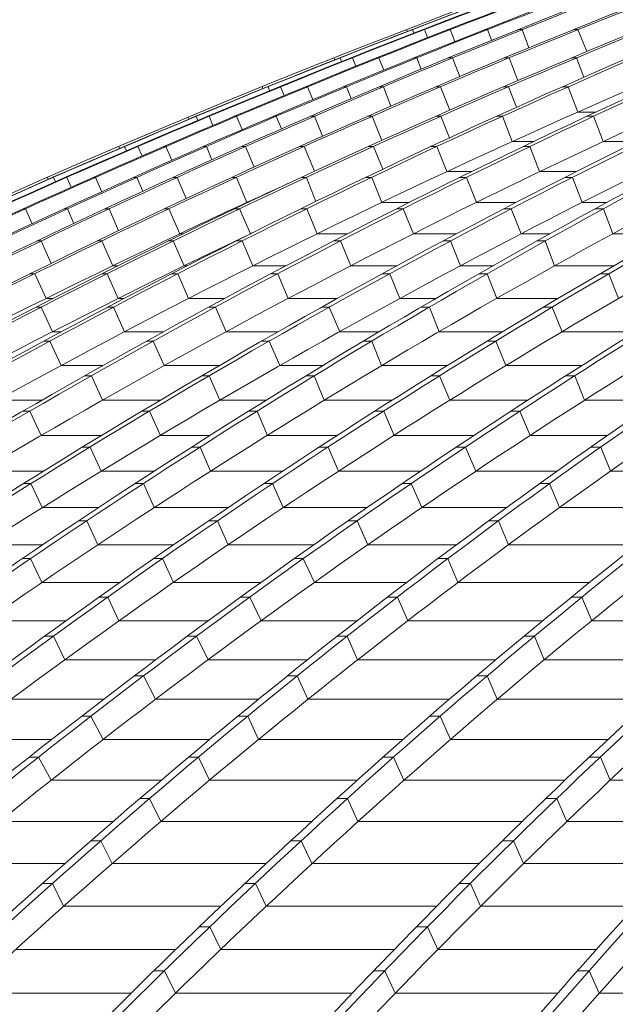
# Model space of a CAD drawing. Header units: millimetres. Extents: x 614675 to 1010864, y -150593 to -87691.
# Tile 75 of 194: x 811459 to 813227, y -103678 to -100757. Entities that reach past the tile are written whole.
import ezdxf

# ---------------------------------------------------------------- set-up
doc = ezdxf.new("R2010")
doc.units = ezdxf.units.MM
doc.header["$LTSCALE"] = 0.05
doc.layers.get('0').update_dxf_attribs({"lineweight": 0})
doc.layers.add('GLASS 2', color=8, linetype='Continuous', lineweight=0)

# ---------------------------------------------------------------- blocks, each defined once
blk = doc.blocks.new('A$C48F46CC2')
at = {"layer": 'GLASS 2', "elevation": -4196.2}
for points in [[(-15779, -9662, -0.18771), (395, -1055.3)], [(412.2, -1055.3, 0.039118), (-3503.4, -1837.6, 0.036586), (-6968.2, -3098.4, 0.039025), (-10190.2, -4847.9, 0.039239), (-13161.8, -7053.3, 0.036518), (-15760.1, -9662)], [(417.7, -1055.3, 0.039305), (-3477.6, -1837.6, 0.0367), (-6925.5, -3098.4, 0.036614), (-10150, -4847.9, 0.036612), (-13090.4, -7053.3, 0.036513), (-15676.8, -9662)], [(442.7, -1055.3, 0.039575), (-3423.6, -1837.6, 0.036909), (-6846, -3098.4, 0.036762), (-10046.5, -4847.9, 0.036687), (-12965.1, -7053.3, 0.01823), (-14294.9, -8309.4, 0.018268), (-15532.3, -9662)], [(449.6, -1055.3, 0.039575), (-3416.7, -1837.6, 0.036909), (-6839.1, -3098.4, 0.036762), (-10039.6, -4847.9, 0.036687), (-12958.2, -7053.3, 0.03651), (-15525.4, -9662)], [(485.8, -1055.3, 0.039972), (-3338.7, -1837.6, 0.018833), (-5055.1, -2405.1, 0.018369), (-6724, -3098.4, 0.018694), (-8337.1, -3913.4, 0.018271), (-9889.9, -4847.9, 0.018633), (-11373.9, -5897.4, 0.01815), (-12776.9, -7053.3, 0.018462), (-14092.4, -8309.4, 0.018027), (-15316.3, -9662)], [(497.8, -1055.3, 0.040592), (-3263.1, -1837.6, 0.037721), (-6591, -3098.4, 0.038047), (-9697.8, -4847.9, 0.037763), (-12540, -7053.3, 0.036483), (-15035.6, -9662)], [(591.3, -1055.3, 0.040969), (-3131.6, -1837.6, 0.037974), (-6427, -3098.4, 0.037501), (-9508.9, -4847.9, 0.037043), (-12319.2, -7053.3, 0.036462), (-14791.2, -9662)], [(604.9, -1055.3, 0.040969), (-3118, -1837.6, 0.037974), (-6413.5, -3098.4, 0.037501), (-9495.3, -4847.9, 0.037043), (-12305.6, -7053.3, 0.036462), (-14777.6, -9662)], [(731, -1055.3, 0.041334), (-2956, -1837.6, 0.038282), (-6218.5, -3098.4, 0.037017), (-9273.6, -4847.9, 0.036368), (-12050.6, -7053.3, 0.036444), (-14497.1, -9662)], [(753.4, -1055.3, 0.042403), (-2831.3, -1837.6, 0.039047), (-6004.4, -3098.4, 0.038215), (-8971.8, -4847.9, 0.037353), (-11677.8, -7053.3, 0.036362), (-14058, -9662)], [(837.2, -1055.3, 0.043466), (-2650.7, -1837.6, 0.039825), (-5738, -3098.4, 0.038714), (-8625.3, -4847.9, 0.037547), (-11258.1, -7053.3, 0.036258), (-13574, -9662)], [(857.2, -1055.3, 0.043466), (-2630.7, -1837.6, 0.039825), (-5718, -3098.4, 0.038714), (-8605.3, -4847.9, 0.037547), (-11238.2, -7053.3, 0.036258), (-13554, -9662)], [(951.1, -1055.3, 0.044718), (-2428.3, -1837.6, 0.040724), (-5419.6, -3098.4, 0.039269), (-8217, -4847.9, 0.037737), (-10768, -7053.3, 0.036105), (-13011.8, -9662)], [(979.3, -1055.3, 0.046454), (-2258.7, -1837.6, 0.041974), (-5124, -3098.4, 0.039159), (-7807.8, -4847.9, 0.037023), (-10245.9, -7053.3, 0.035844), (-12394.5, -9662)], [(1174.4, -1055.3, 0.047374), (-1992.5, -1837.6, 0.042567), (-4795.8, -3098.4, 0.040333), (-7417.4, -4847.9, 0.038015), (-9808, -7053.3, 0.035685), (-11910.7, -9662)], [(1200.2, -1055.3, 0.047374), (-1966.7, -1837.6, 0.042567), (-4769.9, -3098.4, 0.040333), (-7391.5, -4847.9, 0.038015), (-9782.1, -7053.3, 0.035685), (-11884.9, -9662)], [(1423, -1055.3, 0.048308), (-1674.5, -1837.6, 0.043228), (-4415.4, -3098.4, 0.039953), (-6982.1, -4847.9, 0.037282), (-9315, -7053.3, 0.035508), (-11370.4, -9662)], [(1460.1, -1055.3, 0.050801), (-1463.2, -1837.6, 0.044807), (-4050.8, -3098.4, 0.041478), (-6470.7, -4847.9, 0.038141), (-8677.4, -7053.3, 0.034979), (-10618.4, -9662)], [(1594.5, -1055.3, 0.05323), (-1173.5, -1837.6, 0.046298), (-3623.6, -3098.4, 0.042138), (-5915, -4847.9, 0.038087), (-8004.4, -7053.3, 0.03439), (-9842.3, -9662)], [(1625.6, -1055.3, 0.053231), (-1142.4, -1837.6, 0.046299), (-3592.5, -3098.4, 0.042139), (-5883.8, -4847.9, 0.038087), (-7973.3, -7053.3, 0.03439), (-9811.2, -9662)], [(1768, -1055.3, 0.056039), (-835.4, -1837.6, 0.047917), (-3139.9, -3098.4, 0.042752), (-5295, -4847.9, 0.037893), (-7260.3, -7053.3, 0.033634), (-8988.9, -9662)], [(1809.8, -1055.3, 0.059928), (-588.5, -1837.6, 0.050008), (-2710.6, -3098.4, 0.042466), (-4698.3, -4847.9, 0.036488), (-6504.1, -7053.3, 0.03248), (-8095.5, -9662)], [(2087.2, -1055.3, 0.061936), (-213.7, -1837.6, 0.050937), (-2250.3, -3098.4, 0.043534), (-4155, -4847.9, 0.037088), (-5891.9, -7053.3, 0.031856), (-7419.7, -9662)], [(2122.8, -1055.3, 0.061935), (-178.1, -1837.6, 0.050937), (-2214.7, -3098.4, 0.043536), (-4119.4, -4847.9, 0.037089), (-5856.3, -7053.3, 0.031857), (-7384.1, -9662)], [(2420.5, -1055.3, 0.064033), (215.6, -1837.6, 0.051922), (-1735.3, -3098.4, 0.042903), (-3562.3, -4847.9, 0.0359), (-5222.9, -7053.3, 0.031172), (-6685.9, -9662)], [(-153.1, -1129.8, 0.033617), (-3502.1, -1837.6, 0.036586), (-6966.8, -3098.4, 0.039142), (-10188, -4847.9, 0.039364), (-13160.5, -7053.3, 0.036518), (-15758.7, -9662)], [(-153.1, -1129.8, 0.033628), (-3481.9, -1837.6, 0.0367), (-6929.9, -3098.4, 0.036614), (-10154.4, -4847.9, 0.036612), (-13094.8, -7053.3, 0.036513), (-15681.2, -9662)], [(-113.8, -1137.9, 0.033744), (-3329.3, -1837.6, 0.037215), (-6714.6, -3098.4, 0.036977), (-9880.6, -4847.9, 0.018395), (-11364.5, -5897.4, 0.036624), (-14083, -8309.4, 0.018179), (-15306.9, -9662)], [(-114.4, -1137.9, 0.034203), (-3275.5, -1837.6, 0.037721), (-6603.4, -3098.4, 0.038047), (-9710.1, -4847.9, 0.037763), (-12552.3, -7053.3, 0.036483), (-15047.9, -9662)], [(161.5, -1137.9, 0.035058), (-2941.1, -1837.6, 0.038282), (-6203.6, -3098.4, 0.037134), (-9258, -4847.9, 0.036499), (-12035.7, -7053.3, 0.036444), (-14482.3, -9662)], [(161.8, -1137.9, 0.035573), (-2849, -1837.6, 0.039047), (-6022.1, -3098.4, 0.038215), (-8989.5, -4847.9, 0.037353), (-11695.5, -7053.3, 0.036362), (-14075.7, -9662)], [(437.8, -1137.9, 0.037923), (-2406.1, -1837.6, 0.040724), (-5397.4, -3098.4, 0.039269), (-8194.8, -4847.9, 0.037737), (-10745.8, -7053.3, 0.036105), (-12989.6, -9662)], [(437.2, -1137.9, 0.039031), (-2283.5, -1837.6, 0.041973), (-5148.7, -3098.4, 0.039281), (-7831.8, -4847.9, 0.037158), (-10270.7, -7053.3, 0.035844), (-12419.3, -9662)], [(962, -1137.9, 0.0412), (-1647.6, -1837.6, 0.043228), (-4388.5, -3098.4, 0.040078), (-6954.5, -4847.9, 0.037418), (-9288.1, -7053.3, 0.035508), (-11343.4, -9662)], [(962.1, -1137.9, 0.042487), (-1492.4, -1837.6, 0.044807), (-4080, -3098.4, 0.041477), (-6499.9, -4847.9, 0.038141), (-8706.6, -7053.3, 0.034979), (-10647.6, -9662)], [(1392.3, -1137.9, 0.047911), (-802.6, -1837.6, 0.047918), (-3107.1, -3098.4, 0.042752), (-5262.2, -4847.9, 0.037893), (-7227.4, -7053.3, 0.033634), (-8956.1, -9662)], [(1391.6, -1137.9, 0.050186), (-623.3, -1837.6, 0.050008), (-2745.4, -3098.4, 0.042596), (-4732.6, -4847.9, 0.036624), (-6538.9, -7053.3, 0.03248), (-8130.3, -9662)], [(2114.3, -1137.9, 0.055235), (252, -1837.6, 0.051921), (-1699, -3098.4, 0.043033), (-3525.4, -4847.9, 0.036034), (-5186.5, -7053.3, 0.031172), (-6649.5, -9662)], [(1832, -1203.2, 0.054713), (-164.7, -1915.5, 0.05094), (-2194.9, -3172.3, 0.043536), (-4093.5, -4916.2, 0.037089), (-5824.8, -7114.5, 0.031745), (-7348, -9714.9)], [(1301, -1252.1, 0.0479), (-575, -1915.5, 0.050007), (-2690.3, -3172.3, 0.043358), (-4668.1, -4916.2, 0.037419), (-6471.6, -7114.5, 0.032414), (-8057.9, -9714.9)], [(-89.6, -1547.5, 0.020585), (-1126.3, -1915.5, 0.046298), (-3568.6, -3172.3, 0.042138), (-5852.6, -4916.2, 0.038087), (-7935.3, -7114.5, 0.034244), (-9767.8, -9714.9)], [(-1065.6, -1632.8, 0.013612), (-1948.2, -1915.5, 0.042568), (-4742.6, -3172.3, 0.040333), (-7355.8, -4916.2, 0.038016), (-9738.8, -7114.5, 0.035579), (-11835.2, -9714.9)], [(-613.2, -1626.9, 0.014968), (-1446.2, -1915.5, 0.044807), (-4025.5, -3172.3, 0.041477), (-6437.6, -4916.2, 0.038788), (-8637.3, -7114.5, 0.034841), (-10572.5, -9714.9)], [(645.2, -1733.5, 0.011823), (265.1, -1915.5, 0.051924), (-1679.7, -3172.3, 0.043673), (-3498.1, -4916.2, 0.036691), (-5156.1, -7114.5, 0.014988), (-5911.6, -8366.6, 0.013115), (-6615, -9714.9)], [(-1775.2, -1763.1, 0.006913), (-2240.5, -1915.5, 0.041972), (-5096.5, -3172.3, 0.040001), (-7766.9, -4916.2, 0.037946), (-10201.9, -7114.5, 0.035806), (-12343.8, -9714.9)], [(-785, -1914.4, 0.000061), (-787.6, -1915.5, 0.047917), (-3084.7, -3172.3, 0.042751), (-5232.8, -4916.2, 0.037892), (-7191.8, -7114.5, 0.033527), (-8915.2, -9714.9)], [(-3369.8, -2173.3, 0.030221), (-5687.9, -3172.3, 0.038714), (-8565.9, -4916.2, 0.037547), (-11190.3, -7114.5, 0.036142), (-13499.3, -9714.9)], [(-2342.5, -2189.5, 0.03225), (-4361.4, -3172.3, 0.04069), (-6916, -4916.2, 0.038083), (-9245.4, -7114.5, 0.035317), (-11294.9, -9714.9)], [(-4148.8, -2377.8, 0.022808), (-5973.4, -3172.3, 0.038215), (-8931.3, -4916.2, 0.037353), (-11628.6, -7114.5, 0.036235), (-14001.7, -9714.9)], [(-4030.2, -2537.3, 0.018608), (-5368.3, -3172.3, 0.039269), (-8156.7, -4916.2, 0.037737), (-10699.5, -7114.5, 0.035982), (-12936.6, -9714.9)], [(-6060.1, -3023.5, 0.003817), (-6381.3, -3172.3, 0.037501), (-9453.3, -4916.2, 0.037044), (-12254.7, -7114.5, 0.036366), (-14719.2, -9714.9)], [(-6165.9, -3169.6, 0.000068), (-6171.4, -3172.3, 0.037709), (-9212.2, -4916.2, 0.037139), (-11984.9, -7114.5, 0.036265), (-14424.5, -9714.9)]]:
    blk.add_lwpolyline(points, format="xyb", dxfattribs=at)
at = {"layer": 'GLASS 2'}
for points, elevation in [([(-5705.8, -2572.1), (-5708.1, -2566.3)], -4196.2), ([(-5690.5, -2566.7), (-5691.9, -2566.7)], -4196.2), ([(-5686.4, -2577.1), (-5690.5, -2566.7)], -4196.2), ([(-5655.3, -2566.7), (-5659.7, -2566.7)], -4196.2), ([(-5655.3, -2566.7), (-5646, -2590.5)], -4196.2), ([(-5578.3, -2566.7), (-5585.2, -2566.7)], -4196.2), ([(-5578.3, -2566.7), (-5564.8, -2601.7)], -4196.2), ([(-5467.6, -2566.7), (-5476.5, -2566.7)], -4196.2), ([(-5467.6, -2566.7), (-5455.6, -2598.1)], -4196.2), ([(-5365.3, -2566.7), (-5377.6, -2566.7)], -4196.2), ([(-5365.3, -2566.7), (-5345.3, -2620.6)], -4196.2), ([(-5199.5, -2566.7), (-5213.1, -2566.7)], -4196.2), ([(-5199.5, -2566.7), (-5173.4, -2631.3)], -4196.2), ([(-5920.5, -2655.9), (-5922.9, -2650.1)], -4196.2), ([(-5905.3, -2650.5), (-5906.6, -2650.5)], -4196.2), ([(-5900.8, -2661.4), (-5905.3, -2650.5)], -4196.2), ([(-5869, -2650.5), (-5873.4, -2650.5)], -4196.2), ([(-5869, -2650.5), (-5859.1, -2675.3)], -4196.2), ([(-5790.5, -2650.5), (-5797.3, -2650.5)], -4196.2), ([(-5790.5, -2650.5), (-5775.9, -2686.9)], -4196.2), ([(-5677.4, -2650.5), (-5686.2, -2650.5)], -4196.2), ([(-5677.4, -2650.5), (-5664.3, -2683.8)], -4196.2), ([(-5571.5, -2650.5), (-5583.8, -2650.5)], -4196.2), ([(-5571.5, -2650.5), (-5550.3, -2706.2)], -4196.2), ([(-5403.8, -2650.5), (-5417.4, -2650.5)], -4196.2), ([(-5403.8, -2650.5), (-5377.9, -2717.8)], -4196.2), ([(-5204.2, -2650.5), (-5219.1, -2650.5)], -4196.2), ([(-5204.2, -2650.5), (-5182.1, -2708)], -4196.2), ([(-6134.3, -2741.8), (-6136.8, -2735.8)], -4196.2), ([(-6119.2, -2736.2), (-6120.6, -2736.2)], -4196.2), ([(-6114.4, -2747.6), (-6119.2, -2736.2)], -4196.2), ([(-6081.9, -2736.2), (-6086.3, -2736.2)], -4196.2), ([(-6081.9, -2736.2), (-6071.3, -2762)], -4196.2), ([(-6001.8, -2736.2), (-6008.7, -2736.2)], -4196.2), ([(-6001.8, -2736.2), (-5986.2, -2774.2)], -4196.2), ([(-5886.4, -2736.2), (-5895.3, -2736.2)], -4196.2), ([(-5886.4, -2736.2), (-5872.3, -2771.4)], -4196.2), ([(-5777, -2736.2), (-5789.3, -2736.2)], -4196.2), ([(-5777, -2736.2), (-5754.6, -2793.7)], -4196.2), ([(-5607.3, -2736.2), (-5620.9, -2736.2)], -4196.2), ([(-5607.3, -2736.2), (-5580, -2805.6)], -4196.2), ([(-5405.7, -2736.2), (-5420.6, -2736.2)], -4196.2), ([(-5405.7, -2736.2), (-5381.7, -2796.9)], -4196.2), ([(-5228.3, -2736.2), (-5246, -2736.2)], -4196.2), ([(-5228.3, -2736.2), (-5199.8, -2811.2)], -4196.2), ([(-6354.4, -2832.4), (-6356.8, -2826.7)], -4196.2), ([(-6332.4, -2823.8), (-6333.7, -2823.8)], -4196.2), ([(-6327.2, -2835.9), (-6332.4, -2823.8)], -4196.2), ([(-6294.1, -2823.8), (-6298.4, -2823.8)], -4196.2), ([(-6294.1, -2823.8), (-6282.7, -2850.7)], -4196.2), ([(-6212.3, -2823.8), (-6219.2, -2823.8)], -4196.2), ([(-6212.3, -2823.8), (-6195.8, -2863.3)], -4196.2), ([(-6094.7, -2823.8), (-6103.6, -2823.8)], -4196.2), ([(-6094.7, -2823.8), (-6079.3, -2861)], -4196.2), ([(-5981.7, -2823.8), (-5994.1, -2823.8)], -4196.2), ([(-5981.7, -2823.8), (-5958, -2883.1)], -4196.2), ([(-5810.1, -2823.8), (-5823.7, -2823.8)], -4196.2), ([(-5810.1, -2823.8), (-5781.4, -2895.4)], -4196.2), ([(-5606.4, -2823.8), (-5621.3, -2823.8)], -4196.2), ([(-5606.4, -2823.8), (-5580.5, -2887.8)], -4196.2), ([(-5423.5, -2823.8), (-5441.2, -2823.8)], -4196.2), ([(-5423.5, -2823.8), (-5394.4, -2898.6)], -4196.2), ([(-5145.9, -2811.2), (-5199.8, -2811.2)], -4196.2), ([(-5153, -2823.8), (-5172.9, -2823.8)], -4196.2), ([(-5124.6, -2898.6), (-5153, -2823.8)], -4196.2), ([(-6559.6, -2919.2), (-6562.2, -2913.4)], -4196.2), ([(-6544.7, -2913.4), (-6546, -2913.4)], -4196.2), ([(-6539.1, -2926), (-6544.7, -2913.4)], -4196.2), ([(-6505.4, -2913.4), (-6509.7, -2913.4)], -4196.2), ([(-6505.4, -2913.4), (-6493.1, -2941.3)], -4196.2), ([(-6422.1, -2913.4), (-6429, -2913.4)], -4196.2), ([(-6422.1, -2913.4), (-6404.4, -2954.4)], -4196.2), ([(-6302.2, -2913.4), (-6311.2, -2913.4)], -4196.2), ([(-6302.2, -2913.4), (-6285.6, -2952.6)], -4196.2), ([(-6185.7, -2913.4), (-6198, -2913.4)], -4196.2), ([(-6185.7, -2913.4), (-6160.5, -2974.5)], -4196.2), ([(-6012, -2913.4), (-6025.6, -2913.4)], -4196.2), ([(-6012, -2913.4), (-5981.4, -2986.9)], -4196.2), ([(-5806.3, -2913.4), (-5821.1, -2913.4)], -4196.2), ([(-5806.3, -2913.4), (-5778.4, -2980.7)], -4196.2), ([(-5617.9, -2913.4), (-5635.6, -2913.4)], -4196.2), ([(-5588.2, -2987.9), (-5617.9, -2913.4)], -4196.2), ([(-5331.1, -2898.6), (-5394.4, -2898.6)], -4196.2), ([(-5342.1, -2913.4), (-5362.1, -2913.4)], -4196.2), ([(-5313.2, -2987.9), (-5342.1, -2913.4)], -4196.2), ([(-5025.5, -2898.6), (-5124.6, -2898.6)], -4196.2), ([(-6771.1, -3010.9), (-6773.8, -3004.9)], -4196.2), ([(-6756.2, -3004.9), (-6757.5, -3004.9)], -4196.2), ([(-6750.2, -3018.2), (-6756.2, -3004.9)], -4196.2), ([(-6715.9, -3004.9), (-6720.2, -3004.9)], -4196.2), ([(-6715.9, -3004.9), (-6703, -3033.9)], -4196.2), ([(-6631, -3004.9), (-6637.9, -3004.9)], -4196.2), ([(-6631, -3004.9), (-6612.3, -3047.4)], -4196.2), ([(-6508.8, -3004.9), (-6518, -3004.9)], -4196.2), ([(-6508.8, -3004.9), (-6490.9, -3046.2)], -4196.2), ([(-6388.8, -3004.9), (-6401.1, -3004.9)], -4196.2), ([(-6388.8, -3004.9), (-6362.2, -3067.9)], -4196.2), ([(-6213.2, -3004.9), (-6226.8, -3004.9)], -4196.2), ([(-6213.2, -3004.9), (-6181.7, -3079.1)], -4196.2), ([(-6005.4, -3004.9), (-6020.3, -3004.9)], -4196.2), ([(-6005.4, -3004.9), (-5977, -3076.4)], -4196.2), ([(-5811.6, -3004.9), (-5829.3, -3004.9)], -4196.2), ([(-5781.2, -3079.1), (-5811.6, -3004.9)], -4196.2), ([(-5515.7, -2987.9), (-5588.2, -2987.9)], -4196.2), ([(-5530.5, -3004.9), (-5550.5, -3004.9)], -4196.2), ([(-5501, -3079.1), (-5530.5, -3004.9)], -4196.2), ([(-5204.3, -2987.9), (-5313.2, -2987.9)], -4196.2), ([(-5215.7, -3004.9), (-5237.9, -3004.9)], -4196.2), ([(-5187.2, -3079.1), (-5215.7, -3004.9)], -4196.2), ([(-6178, -3079.1), (-6181.7, -3079.1)], -4196.2), ([(-5699.7, -3079.1), (-5781.2, -3079.1)], -4196.2), ([(-5382.5, -3079.1), (-5501, -3079.1)], -4196.2), ([(-5113.3, -3079.1), (-5187.2, -3079.1)], -4196.2), ([(-6839.1, -3098.4), (-6846, -3098.4)], -4196.2), ([(-6839.1, -3098.4), (-6819.2, -3142.4)], -4196.2), ([(-6714.6, -3098.4), (-6724, -3098.4)], -4196.2), ([(-6714.6, -3098.4), (-6695.4, -3141.6)], -4196.2), ([(-6591, -3098.4), (-6603.4, -3098.4)], -4196.2), ([(-6591, -3098.4), (-6563, -3163.2)], -4196.2), ([(-6413.5, -3098.4), (-6427, -3098.4)], -4196.2), ([(-6413.5, -3098.4), (-6381.3, -3172.3)], -4196.2), ([(-6203.6, -3098.4), (-6218.5, -3098.4)], -4196.2), ([(-6203.6, -3098.4), (-6171.4, -3172.3)], -4196.2), ([(-6004.4, -3098.4), (-6022.1, -3098.4)], -4196.2), ([(-6004.4, -3098.4), (-5973.4, -3172.3)], -4196.2), ([(-5718, -3098.4), (-5738, -3098.4)], -4196.2), ([(-5718, -3098.4), (-5687.9, -3172.3)], -4196.2), ([(-5397.4, -3098.4), (-5419.6, -3098.4)], -4196.2), ([(-5397.4, -3098.4), (-5368.3, -3172.3)], -4196.2), ([(-5124, -3098.4), (-5148.7, -3098.4)], -4196.2), ([(-5124, -3098.4), (-5096.5, -3172.3)], -4196.2), ([(-6371.6, -3172.3), (-6381.3, -3172.3)], -4196.2), ([(-6171.2, -3172.3), (-6171.4, -3172.3)], -4196.2), ([(-5883.1, -3172.3), (-5973.4, -3172.3)], -4196.2), ([(-5560.1, -3172.3), (-5687.9, -3172.3)], -4196.2), ([(-5283, -3172.3), (-5368.3, -3172.3)], -4196.2), ([(-4927.4, -3172.3), (-5096.5, -3172.3)], -4196.2), ([(-6792.6, -3193.7), (-6804.9, -3193.7)], -4196.2), ([(-6792.6, -3193.7), (-6762.8, -3260.3)], -4196.2), ([(-6612.7, -3193.7), (-6626.3, -3193.7)], -4196.2), ([(-6612.7, -3193.7), (-6579.9, -3267.2)], -4196.2), ([(-6400.6, -3193.7), (-6415.4, -3193.7)], -4196.2), ([(-6368, -3267.2), (-6400.6, -3193.7)], -4196.2), ([(-6196.1, -3193.7), (-6213.8, -3193.7)], -4196.2), ([(-6164.5, -3267.2), (-6196.1, -3193.7)], -4196.2), ([(-5904.5, -3193.7), (-5924.5, -3193.7)], -4196.2), ([(-5873.8, -3267.2), (-5904.5, -3193.7)], -4196.2), ([(-5578, -3193.7), (-5600.2, -3193.7)], -4196.2), ([(-5548.4, -3267.2), (-5578, -3193.7)], -4196.2), ([(-5296.6, -3193.7), (-5321.4, -3193.7)], -4196.2), ([(-5268.9, -3267.2), (-5296.6, -3193.7)], -4196.2), ([(-6564.4, -3267.2), (-6579.9, -3267.2)], -4196.2), ([(-6358.9, -3267.2), (-6368, -3267.2)], -4196.2), ([(-6065.6, -3267.2), (-6164.5, -3267.2)], -4196.2), ([(-5736.9, -3267.2), (-5873.8, -3267.2)], -4196.2), ([(-5452.2, -3267.2), (-5548.4, -3267.2)], -4196.2), ([(-5093, -3267.2), (-5268.9, -3267.2)], -4196.2), ([(-6811.1, -3290.8), (-6824.7, -3290.8)], -4196.2), ([(-6811.1, -3290.8), (-6777.7, -3364.1)], -4196.2), ([(-6596.8, -3290.8), (-6611.6, -3290.8)], -4196.2), ([(-6563.8, -3364.1), (-6596.8, -3290.8)], -4196.2), ([(-6387.1, -3290.8), (-6404.8, -3290.8)], -4196.2), ([(-6354.9, -3364.1), (-6387.1, -3290.8)], -4196.2), ([(-6090.4, -3290.8), (-6110.3, -3290.8)], -4196.2), ([(-6059, -3364.1), (-6090.4, -3290.8)], -4196.2), ([(-5758, -3290.8), (-5780.2, -3290.8)], -4196.2), ([(-5727.8, -3364.1), (-5758, -3290.8)], -4196.2), ([(-5468.7, -3290.8), (-5493.6, -3290.8)], -4196.2), ([(-5440.7, -3364.1), (-5468.7, -3290.8)], -4196.2), ([(-5107.7, -3290.8), (-5133.6, -3290.8)], -4196.2), ([(-5107.7, -3290.8), (-5079.3, -3364.1)], -4196.2), ([(-6756.6, -3364.1), (-6777.7, -3364.1)], -4196.2), ([(-6546, -3364.1), (-6563.8, -3364.1)], -4196.2), ([(-6247.7, -3364.1), (-6354.9, -3364.1)], -4196.2), ([(-5913.3, -3364.1), (-6059, -3364.1)], -4196.2), ([(-5620.9, -3364.1), (-5727.8, -3364.1)], -4196.2), ([(-5258.2, -3364.1), (-5440.7, -3364.1)], -4196.2), ([(-6792.3, -3389.9), (-6807, -3389.9)], -4196.2), ([(-6758.7, -3462.8), (-6792.3, -3389.9)], -4196.2), ([(-6577.4, -3389.9), (-6595.1, -3389.9)], -4196.2), ([(-6544.6, -3462.8), (-6577.4, -3389.9)], -4196.2), ([(-6275.4, -3389.9), (-6295.4, -3389.9)], -4196.2), ([(-6243.5, -3462.8), (-6275.4, -3389.9)], -4196.2), ([(-5937.4, -3389.9), (-5959.6, -3389.9)], -4196.2), ([(-5906.5, -3462.8), (-5937.4, -3389.9)], -4196.2), ([(-5640.3, -3389.9), (-5665.2, -3389.9)], -4196.2), ([(-5611.8, -3462.8), (-5640.3, -3389.9)], -4196.2), ([(-5275.7, -3389.9), (-5301.6, -3389.9)], -4196.2), ([(-5275.7, -3389.9), (-5246.8, -3462.8)], -4196.2), ([(-6732.4, -3462.8), (-6758.7, -3462.8)], -4196.2), ([(-6429.1, -3462.8), (-6544.6, -3462.8)], -4196.2), ([(-6089.1, -3462.8), (-6243.5, -3462.8)], -4196.2), ([(-5789.2, -3462.8), (-5906.5, -3462.8)], -4196.2), ([(-5422.9, -3462.8), (-5611.8, -3462.8)], -4196.2), ([(-5027.9, -3462.8), (-5246.8, -3462.8)], -4196.2), ([(-6766.8, -3490.8), (-6784.5, -3490.8)], -4196.2), ([(-6733.4, -3563.5), (-6766.8, -3490.8)], -4196.2), ([(-6459.8, -3490.8), (-6479.8, -3490.8)], -4196.2), ([(-6427.3, -3563.5), (-6459.8, -3490.8)], -4196.2), ([(-6116, -3490.8), (-6138.2, -3490.8)], -4196.2), ([(-6084.6, -3563.5), (-6116, -3490.8)], -4196.2), ([(-5811.4, -3490.8), (-5836.2, -3490.8)], -4196.2), ([(-5782.3, -3563.5), (-5811.4, -3490.8)], -4196.2), ([(-5443.1, -3490.8), (-5469, -3490.8)], -4196.2), ([(-5443.1, -3490.8), (-5413.7, -3563.5)], -4196.2), ([(-6609.9, -3563.5), (-6733.4, -3563.5)], -4196.2), ([(-6264.2, -3563.5), (-6427.3, -3563.5)], -4196.2), ([(-5957, -3563.5), (-6084.6, -3563.5)], -4196.2), ([(-5587.1, -3563.5), (-5782.3, -3563.5)], -4196.2), ([(-5188.4, -3563.5), (-5413.7, -3563.5)], -4196.2), ([(-6643.4, -3593.7), (-6663.3, -3593.7)], -4196.2), ([(-6610.3, -3666), (-6643.4, -3593.7)], -4196.2), ([(-6293.8, -3593.7), (-6316.1, -3593.7)], -4196.2), ([(-6261.9, -3666), (-6293.8, -3593.7)], -4196.2), ([(-5981.8, -3593.7), (-6006.7, -3593.7)], -4196.2), ([(-5952.2, -3666), (-5981.8, -3593.7)], -4196.2), ([(-5609.9, -3593.7), (-5635.7, -3593.7)], -4196.2), ([(-5609.9, -3593.7), (-5579.8, -3666)], -4196.2), ([(-5209.1, -3593.7), (-5235.9, -3593.7)], -4196.2), ([(-5179.9, -3666), (-5209.1, -3593.7)], -4196.2), ([(-6790, -3666), (-6921.5, -3666)], -4196.2), ([(-6438.8, -3666), (-6610.3, -3666)], -4196.2), ([(-6124.3, -3666), (-6261.9, -3666)], -4196.2), ([(-5750.7, -3666), (-5952.2, -3666)], -4196.2), ([(-5348.5, -3666), (-5579.8, -3666)], -4196.2), ([(-4961.3, -3666), (-5179.9, -3666)], -4196.2), ([(-6826.1, -3698.4), (-6846.1, -3698.4)], -4196.2), ([(-6792.4, -3770.3), (-6826.1, -3698.4)], -4196.2), ([(-6470.9, -3698.4), (-6493.1, -3698.4)], -4196.2), ([(-6438.4, -3770.3), (-6470.9, -3698.4)], -4196.2), ([(-6151.6, -3698.4), (-6176.4, -3698.4)], -4196.2), ([(-6121.2, -3770.3), (-6151.6, -3698.4)], -4196.2), ([(-5775.9, -3698.4), (-5801.7, -3698.4)], -4196.2), ([(-5775.9, -3698.4), (-5745.3, -3770.3)], -4196.2), ([(-5371.5, -3698.4), (-5398.3, -3698.4)], -4196.2), ([(-5341.6, -3770.3), (-5371.5, -3698.4)], -4196.2), ([(-6612.6, -3770.3), (-6792.4, -3770.3)], -4196.2), ([(-6291, -3770.3), (-6438.4, -3770.3)], -4196.2), ([(-5913.7, -3770.3), (-6121.2, -3770.3)], -4196.2), ([(-5508, -3770.3), (-5745.3, -3770.3)], -4196.2), ([(-5111.8, -3770.3), (-5341.6, -3770.3)], -4196.2), ([(-6647.2, -3805), (-6669.4, -3805)], -4196.2), ([(-6614.1, -3876.6), (-6647.2, -3805)], -4196.2), ([(-6320.6, -3805), (-6345.5, -3805)], -4196.2), ([(-6289.6, -3876.6), (-6320.6, -3805)], -4196.2), ([(-5941.1, -3805), (-5967, -3805)], -4196.2), ([(-5941.1, -3805), (-5910.1, -3876.6)], -4196.2), ([(-5533.2, -3805), (-5560.1, -3805)], -4196.2), ([(-5502.7, -3876.6), (-5533.2, -3805)], -4196.2), ([(-5131.8, -3805), (-5161, -3805)], -4196.2), ([(-5103.1, -3876.6), (-5131.8, -3805)], -4196.2), ([(-6785.8, -3876.6), (-6973.8, -3876.6)], -4196.2), ([(-6457, -3876.6), (-6614.1, -3876.6)], -4196.2), ([(-6076, -3876.6), (-6289.6, -3876.6)], -4196.2), ([(-5666.9, -3876.6), (-5910.1, -3876.6)], -4196.2), ([(-5261.8, -3876.6), (-5502.7, -3876.6)], -4196.2), ([(-4742.6, -3876.6), (-5103.1, -3876.6)], -4196.2), ([(-6822.7, -3913.4), (-6844.9, -3913.4)], -4196.2), ([(-6822.7, -3913.4), (-6789, -3984.7)], -4196.2), ([(-6489, -3913.4), (-6513.8, -3913.4)], -4196.2), ([(-6489, -3913.4), (-6457.1, -3984.7)], -4196.2), ([(-6105.6, -3913.4), (-6131.5, -3913.4)], -4196.2), ([(-6105.6, -3913.4), (-6074, -3984.7)], -4196.2), ([(-5694.2, -3913.4), (-5721.2, -3913.4)], -4196.2), ([(-5694.2, -3913.4), (-5663, -3984.7)], -4196.2), ([(-5283.7, -3913.4), (-5313, -3913.4)], -4196.2), ([(-5283.7, -3913.4), (-5254.5, -3984.7)], -4196.2), ([(-6622.5, -3984.7), (-6789, -3984.7)], -4196.2), ([(-6237.7, -3984.7), (-6457.1, -3984.7)], -4196.2), ([(-5825.2, -3984.7), (-6074, -3984.7)], -4196.2), ([(-5411, -3984.7), (-5663, -3984.7)], -4196.2), ([(-4884, -3984.7), (-5254.5, -3984.7)], -4196.2), ([(-6656.8, -4023.8), (-6681.6, -4023.8)], -4196.2), ([(-6624, -4094.7), (-6656.8, -4023.8)], -4196.2), ([(-6269.5, -4023.8), (-6295.4, -4023.8)], -4196.2), ([(-6269.5, -4023.8), (-6237.4, -4094.7)], -4196.2), ([(-5854.7, -4023.8), (-5881.7, -4023.8)], -4196.2), ([(-5822.8, -4094.7), (-5854.7, -4023.8)], -4196.2), ([(-5435.1, -4023.8), (-5464.3, -4023.8)], -4196.2), ([(-5405.4, -4094.7), (-5435.1, -4023.8)], -4196.2), ([(-6787.4, -4094.7), (-6963.3, -4094.7)], -4196.2), ([(-6398.8, -4094.7), (-6624, -4094.7)], -4196.2), ([(-5983, -4094.7), (-6237.4, -4094.7)], -4196.2), ([(-5559.8, -4094.7), (-5822.8, -4094.7)], -4196.2), ([(-5024.9, -4094.7), (-5405.4, -4094.7)], -4196.2), ([(-6823.9, -4136.1), (-6848.5, -4136.1)], -4196.2), ([(-6790.1, -4206.7), (-6823.9, -4136.1)], -4196.2), ([(-6432.6, -4136.1), (-6458.5, -4136.1)], -4196.2), ([(-6432.6, -4136.1), (-6400, -4206.7)], -4196.2), ([(-6014.5, -4136.1), (-6041.5, -4136.1)], -4196.2), ([(-5981.7, -4206.7), (-6014.5, -4136.1)], -4196.2), ([(-5585.7, -4136.1), (-5614.9, -4136.1)], -4196.2), ([(-5555.5, -4206.7), (-5585.7, -4136.1)], -4196.2), ([(-6559.2, -4206.7), (-6790.1, -4206.7)], -4196.2), ([(-6140.2, -4206.7), (-6400, -4206.7)], -4196.2), ([(-5707.9, -4206.7), (-5981.7, -4206.7)], -4196.2), ([(-5165.2, -4206.7), (-5555.5, -4206.7)], -4196.2), ([(-6594.8, -4250.2), (-6620.6, -4250.2)], -4196.2), ([(-6594.8, -4250.2), (-6561.6, -4320.4)], -4196.2), ([(-6173.4, -4250.2), (-6200.5, -4250.2)], -4196.2), ([(-6139.7, -4320.4), (-6173.4, -4250.2)], -4196.2), ([(-5735.4, -4250.2), (-5764.7, -4250.2)], -4196.2), ([(-5704.8, -4320.4), (-5735.4, -4250.2)], -4196.2), ([(-5187.8, -4250.2), (-5218.9, -4250.2)], -4196.2), ([(-5158.8, -4320.4), (-5187.8, -4250.2)], -4196.2), ([(-6718.7, -4320.4), (-6955.3, -4320.4)], -4196.2), ([(-6296.6, -4320.4), (-6561.6, -4320.4)], -4196.2), ([(-5855.2, -4320.4), (-6139.7, -4320.4)], -4196.2), ([(-5304.7, -4320.4), (-5704.8, -4320.4)], -4196.2), ([(-4721.2, -4320.4), (-5158.8, -4320.4)], -4196.2), ([(-6756.1, -4366.2), (-6781.9, -4366.2)], -4196.2), ([(-6756.1, -4366.2), (-6722.4, -4436)], -4196.2), ([(-6331.4, -4366.2), (-6358.6, -4366.2)], -4196.2), ([(-6296.9, -4436), (-6331.4, -4366.2)], -4196.2), ([(-5884.3, -4366.2), (-5913.6, -4366.2)], -4196.2), ([(-5853.2, -4436), (-5884.3, -4366.2)], -4196.2), ([(-5328.8, -4366.2), (-5359.9, -4366.2)], -4196.2), ([(-5299.3, -4436), (-5328.8, -4366.2)], -4196.2), ([(-6452.2, -4436), (-6722.4, -4436)], -4196.2), ([(-6001.7, -4436), (-6296.9, -4436)], -4196.2), ([(-5443.4, -4436), (-5853.2, -4436)], -4196.2), ([(-4851.7, -4436), (-5299.3, -4436)], -4196.2), ([(-6488.6, -4483.9), (-6515.8, -4483.9)], -4196.2), ([(-6453.1, -4553.3), (-6488.6, -4483.9)], -4196.2), ([(-6032.3, -4483.9), (-6061.6, -4483.9)], -4196.2), ([(-6000.7, -4553.3), (-6032.3, -4483.9)], -4196.2), ([(-5469, -4483.9), (-5500.1, -4483.9)], -4196.2), ([(-5439, -4553.3), (-5469, -4483.9)], -4196.2), ([(-6607.1, -4553.3), (-6882.2, -4553.3)], -4196.2), ([(-6147.4, -4553.3), (-6453.1, -4553.3)], -4196.2), ([(-5581.3, -4553.3), (-6000.7, -4553.3)], -4196.2), ([(-4981.4, -4553.3), (-5439, -4553.3)], -4196.2), ([(-6644.8, -4603.5), (-6672.2, -4603.5)], -4196.2), ([(-6608.4, -4672.5), (-6644.8, -4603.5)], -4196.2), ([(-6179.4, -4603.5), (-6208.7, -4603.5)], -4196.2), ([(-6147.3, -4672.5), (-6179.4, -4603.5)], -4196.2), ([(-5608.2, -4603.5), (-5639.3, -4603.5)], -4196.2), ([(-5577.8, -4672.5), (-5608.2, -4603.5)], -4196.2), ([(-6761, -4672.5), (-7041.1, -4672.5)], -4196.2), ([(-6292.2, -4672.5), (-6608.4, -4672.5)], -4196.2), ([(-5718.4, -4672.5), (-6147.3, -4672.5)], -4196.2), ([(-5110.3, -4672.5), (-5577.8, -4672.5)], -4196.2), ([(-6800.1, -4724.8), (-6827.6, -4724.8)], -4196.2), ([(-6762.7, -4793.5), (-6800.1, -4724.8)], -4196.2), ([(-6325.5, -4724.8), (-6354.8, -4724.8)], -4196.2), ([(-6293, -4793.5), (-6325.5, -4724.8)], -4196.2), ([(-5746.5, -4724.8), (-5777.6, -4724.8)], -4196.2), ([(-5715.7, -4793.5), (-5746.5, -4724.8)], -4196.2), ([(-5133.1, -4724.8), (-5166, -4724.8)], -4196.2), ([(-5104.2, -4793.5), (-5133.1, -4724.8)], -4196.2), ([(-6436.1, -4793.5), (-6762.7, -4793.5)], -4196.2), ([(-5854.6, -4793.5), (-6293, -4793.5)], -4196.2), ([(-5238.3, -4793.5), (-5715.7, -4793.5)], -4196.2), ([(-4680.2, -4793.5), (-5104.2, -4793.5)], -4196.2), ([(-6470.7, -4847.9), (-6499.9, -4847.9)], -4196.2), ([(-6470.7, -4847.9), (-6437.6, -4916.2)], -4196.2), ([(-5883.8, -4847.9), (-5915, -4847.9)], -4196.2), ([(-5883.8, -4847.9), (-5852.6, -4916.2)], -4196.2), ([(-5262.2, -4847.9), (-5295, -4847.9)], -4196.2), ([(-5262.2, -4847.9), (-5232.8, -4916.2)], -4196.2), ([(-6579.1, -4916.2), (-6916, -4916.2)], -4196.2), ([(-5989.9, -4916.2), (-6437.6, -4916.2)], -4196.2), ([(-5365.5, -4916.2), (-5852.6, -4916.2)], -4196.2), ([(-4797.1, -4916.2), (-5232.8, -4916.2)], -4196.2), ([(-6615.1, -4973), (-6644.4, -4973)], 9926.1), ([(-6582, -5040.9), (-6615.1, -4973)], -4196.2), ([(-6020.6, -4973), (-6051.7, -4973)], 9926.1), ([(-5988.9, -5040.9), (-6020.6, -4973)], -4196.2), ([(-5390.7, -4973), (-5423.6, -4973)], 9926.1), ([(-5361, -5040.9), (-5390.7, -4973)], -4196.2), ([(-6721.7, -5040.9), (-7068.6, -5040.9)], -4196.2), ([(-6124.8, -5040.9), (-6582, -5040.9)], -4196.2), ([(-5492.4, -5040.9), (-5988.9, -5040.9)], -4196.2), ([(-4913.3, -5040.9), (-5361, -5040.9)], -4196.2), ([(-6758.9, -5099.8), (-6788.2, -5099.8)], -4196.2), ([(-6725.6, -5167.3), (-6758.9, -5099.8)], -4196.2), ([(-6156.7, -5099.8), (-6187.8, -5099.8)], -4196.2), ([(-6124.5, -5167.3), (-6156.7, -5099.8)], -4196.2), ([(-5518.7, -5099.8), (-5551.5, -5099.8)], -4196.2), ([(-5488.5, -5167.3), (-5518.7, -5099.8)], -4196.2), ([(-6259.2, -5167.3), (-6725.6, -5167.3)], -4196.2), ([(-5618.7, -5167.3), (-6124.5, -5167.3)], -4196.2), ([(-5029.1, -5167.3), (-5488.5, -5167.3)], -4196.2), ([(-6292.1, -5228.4), (-6323.2, -5228.4)], -4196.2), ([(-6259.5, -5295.5), (-6292.1, -5228.4)], -4196.2), ([(-5646, -5228.4), (-5678.9, -5228.4)], -4196.2), ([(-5615.5, -5295.5), (-5646, -5228.4)], -4196.2), ([(-6392.8, -5295.5), (-6868.5, -5295.5)], -4196.2), ([(-5744.4, -5295.5), (-6259.5, -5295.5)], -4196.2), ([(-5144.5, -5295.5), (-5615.5, -5295.5)], -4196.2), ([(-6426.8, -5358.8), (-6457.9, -5358.8)], -4196.2), ([(-6393.8, -5425.4), (-6426.8, -5358.8)], -4196.2), ([(-5772.8, -5358.8), (-5805.6, -5358.8)], -4196.2), ([(-5741.8, -5425.4), (-5772.8, -5358.8)], -4196.2), ([(-5166.1, -5358.8), (-5200.7, -5358.8)], -4196.2), ([(-5166.1, -5358.8), (-5136.5, -5425.4)], -4196.2), ([(-6525.9, -5425.4), (-7010.5, -5425.4)], -4196.2), ([(-5869.5, -5425.4), (-6393.8, -5425.4)], -4196.2), ([(-5259.3, -5425.4), (-5741.8, -5425.4)], -4196.2), ([(-4662.5, -5425.4), (-5136.5, -5425.4)], -4196.2)]:
    blk.add_lwpolyline(points, dxfattribs=dict(at, elevation=elevation))

msp = doc.modelspace()

# ---------------------------------------------------------------- block references
at = {"color": 5}
msp.add_blockref('A$C48F46CC2', (818315.4, -98219.4, 29629.7), dxfattribs=at)

doc.saveas('drawing.dxf')
